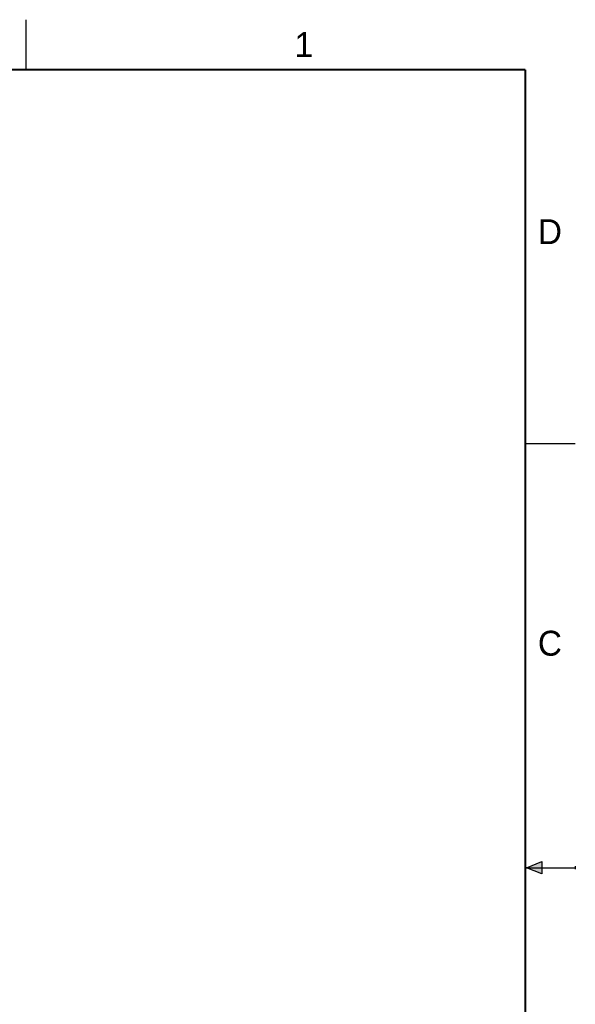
# Model space of a CAD drawing. Header units: inches. Extents: x 0 to 22, y 0 to 17.
# Tile 26 of 26: x 16.4 to 22, y 7.1 to 17. Entities that reach past the tile are written whole.
import ezdxf

# ---------------------------------------------------------------- set-up
doc = ezdxf.new("R2010")
doc.units = ezdxf.units.IN
doc.header["$LTSCALE"] = 1.21
doc.header["$MEASUREMENT"] = 0
doc.layers.get('0').update_dxf_attribs({"linetype": 'CONTINUOUS'})
doc.styles.add('TEXTSTYLE_2', font='txt')

msp = doc.modelspace()

# ---------------------------------------------------------------- hatches: boundary and pattern name
at = {"linetype": 'CONTINUOUS'}
msp.add_hatch(color=2, dxfattribs=at).paths.add_polyline_path([(21.6663, 8.5625), (21.6663, 8.4375), (21.51, 8.5)])

# ---------------------------------------------------------------- linework, layer by layer
at = {"color": 2, "linetype": 'CONTINUOUS'}
for p, q in [((16.5, 16.5), (16.5, 17)), ((22, 12.75), (21.5, 12.75)), ((21.51, 8.5), (21.6663, 8.5625)), ((21.51, 8.5), (22, 8.5)), ((21.6663, 8.4375), (21.51, 8.5)), ((21.6663, 8.5625), (21.6663, 8.4375)), ((22, 8.515), (22, 8.485))]:
    msp.add_line(p, q, dxfattribs=at)
at = {"color": 7, "linetype": 'CONTINUOUS', "const_width": 0.02}
for points in [[(21.5, 16.5), (0.5, 16.5)], [(21.5, 0.5), (21.5, 16.5)]]:
    msp.add_lwpolyline(points, dxfattribs=at)

# ---------------------------------------------------------------- texts
at = {"color": 2, "linetype": 'CONTINUOUS', "char_height": 0.25, "width": 0.25, "attachment_point": 1, "line_spacing_factor": 0.9, "style": 'TEXTSTYLE_2'}
for s, insert in [('1', (19.1875, 16.875)), ('D', (21.625, 15)), ('C', (21.625, 10.875))]:
    msp.add_mtext(s, dxfattribs=dict(at, insert=insert))

doc.saveas('drawing.dxf')
